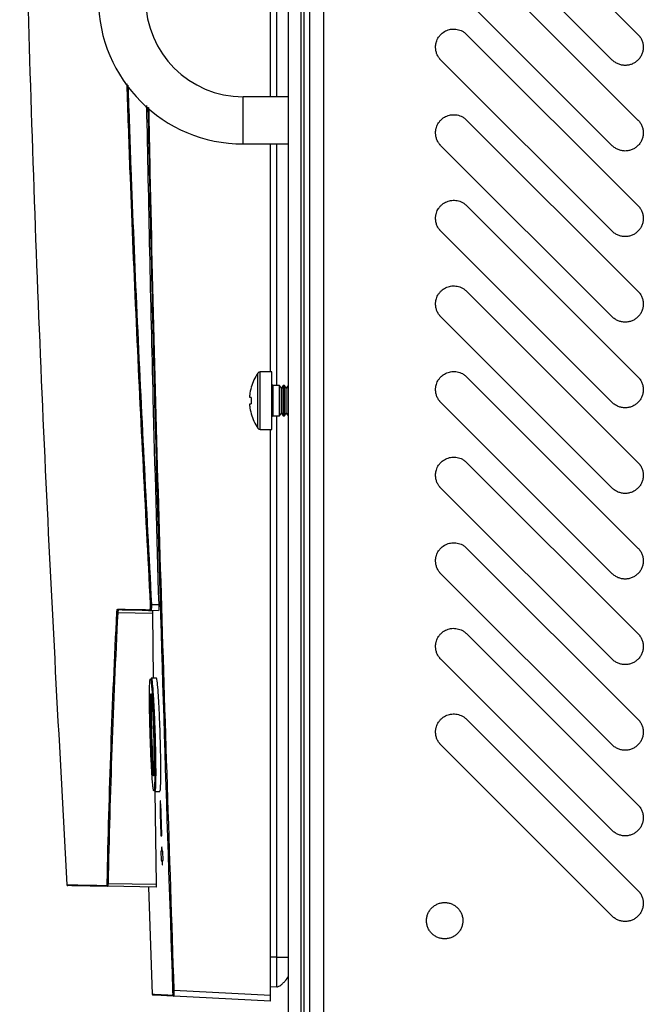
# Model space of a CAD drawing. Header units: millimetres. Extents: x 155473 to 158085, y 111018 to 114514.
# Tile 124 of 181: x 157420 to 157523, y 112404 to 112567. Entities that reach past the tile are written whole.
import ezdxf

# ---------------------------------------------------------------- set-up
doc = ezdxf.new("R2010")
doc.units = ezdxf.units.MM

msp = doc.modelspace()

# ---------------------------------------------------------------- linework, layer by layer
at = {"color": 7, "linetype": 'Continuous', "lineweight": 25}
for p, q in [((157470.25, 113237.12), (157470.25, 112386.87)), ((157464.5, 112376.24), (157464.5, 112827.24)), ((157466.5, 112827.24), (157466.5, 112376.24)), ((157467, 112810.62), (157467, 112384.37)), ((157468, 112386.87), (157468, 112810.62)), ((157461.5, 112554.23), (157461.5, 112681.43)), ((157462.57, 112554.23), (157462.57, 112681.43)), ((157493.88, 112592.82), (157522.16, 112564.54)), ((157517.92, 112560.29), (157489.63, 112588.58)), ((157493.88, 112578.68), (157522.16, 112550.39)), ((157517.92, 112546.15), (157489.63, 112574.44)), ((157493.88, 112564.54), (157522.16, 112536.25)), ((157517.92, 112532.01), (157489.63, 112560.29)), ((157464.5, 112554.23), (157457, 112554.23)), ((157457, 112546.43), (157457, 112554.23)), ((157493.88, 112550.39), (157522.16, 112522.11)), ((157457, 112546.43), (157464.5, 112546.43)), ((157461.5, 112508.79), (157461.5, 112546.43)), ((157462.57, 112506.54), (157462.57, 112546.43)), ((157517.92, 112517.87), (157489.63, 112546.15)), ((157493.88, 112536.25), (157522.16, 112507.97)), ((157517.92, 112503.72), (157489.63, 112532.01)), ((157493.88, 112522.11), (157522.16, 112493.83)), ((157517.92, 112489.58), (157489.63, 112517.87)), ((157459.43, 112499.48), (157459.43, 112508.59)), ((157461.7, 112508.79), (157459.8, 112508.79)), ((157459.8, 112499.29), (157459.8, 112508.79)), ((157461.7, 112499.29), (157461.7, 112508.79)), ((157462.99, 112506.54), (157461.9, 112506.54)), ((157461.9, 112506.54), (157461.9, 112501.54)), ((157463.3, 112506.09), (157462.99, 112506.54)), ((157462.99, 112501.54), (157462.99, 112506.54)), ((157463.62, 112506.54), (157463.3, 112506.09)), ((157463.79, 112506.54), (157463.62, 112506.54)), ((157463.62, 112501.54), (157463.62, 112506.54)), ((157464.1, 112506.09), (157463.79, 112506.54)), ((157463.79, 112501.54), (157463.79, 112506.54)), ((157464.42, 112506.54), (157464.1, 112506.09)), ((157464.5, 112506.54), (157464.42, 112506.54)), ((157464.42, 112501.54), (157464.42, 112506.54)), ((157493.88, 112507.97), (157522.16, 112479.68)), ((157458.07, 112504.55), (157458.07, 112504.94)), ((157458.31, 112506.23), (157458.33, 112506.23)), ((157463.3, 112501.98), (157463.3, 112506.09)), ((157464.1, 112501.98), (157464.1, 112506.09)), ((157458.33, 112504.55), (157458.07, 112504.55)), ((157458.07, 112503.14), (157458.07, 112503.52)), ((157458.07, 112503.52), (157458.33, 112503.52)), ((157517.92, 112475.44), (157489.63, 112503.72)), ((157458.33, 112501.85), (157458.31, 112501.84)), ((157462.99, 112501.54), (157463.3, 112501.98)), ((157463.3, 112501.98), (157463.62, 112501.54)), ((157463.79, 112501.54), (157464.1, 112501.98)), ((157464.1, 112501.98), (157464.42, 112501.54)), ((157461.9, 112501.54), (157462.99, 112501.54)), ((157462.57, 112412.08), (157462.57, 112501.54)), ((157463.62, 112501.54), (157463.79, 112501.54)), ((157464.42, 112501.54), (157464.5, 112501.54)), ((157459.8, 112499.29), (157461.7, 112499.29)), ((157461.5, 112405.83), (157461.5, 112499.29)), ((157493.88, 112493.83), (157522.16, 112465.54)), ((157517.92, 112461.3), (157489.63, 112489.58)), ((157493.88, 112479.68), (157522.16, 112451.4)), ((157517.92, 112447.16), (157489.63, 112475.44)), ((157441.38, 112469.36), (157442.03, 112469.35)), ((157443.04, 112469.33), (157441.72, 112469.36)), ((157441.85, 112470.35), (157443.05, 112470.33)), ((157442.02, 112468.87), (157436.29, 112468.97)), ((157442.02, 112468.87), (157442.15, 112458.21)), ((157493.88, 112465.54), (157522.16, 112437.26)), ((157517.92, 112433.01), (157489.63, 112461.3)), ((157442.67, 112458.21), (157441.82, 112458.21)), ((157493.88, 112451.4), (157522.16, 112423.11)), ((157517.92, 112418.87), (157489.63, 112447.16)), ((157442.39, 112439.46), (157443.25, 112439.46)), ((157442.4, 112439.46), (157442.64, 112424.14)), ((157443.43, 112435.53), (157443.34, 112435.53)), ((157443.43, 112435.53), (157443.47, 112435.53)), ((157443.4, 112429.58), (157443.45, 112428.08)), ((157443.75, 112429.58), (157443.53, 112429.58)), ((157443.8, 112428.08), (157443.75, 112429.58)), ((157443.58, 112428.08), (157443.67, 112428.08)), ((157442.63, 112423.66), (157434.62, 112423.8)), ((157434.69, 112424.28), (157442.64, 112424.14)), ((157441.39, 112423.68), (157441.97, 112405.99)), ((157462.57, 112412.08), (157461.5, 112412.08)), ((157461.5, 112404.83), (157445.53, 112405.67)), ((157445.54, 112406.67), (157461.5, 112405.83)), ((157462.57, 112407.19), (157461.5, 112407.15))]:
    msp.add_line(p, q, dxfattribs=at)
for centre, radius, start, end in [((157457, 112570.33), 23.9, 180, 270), ((157457, 112570.33), 16.1, 180, 270), ((157466, 112504.04), 8, 145.2821, 164.0627), ((157459.8, 112508.34), 0.45, 90, 145.2821), ((157461.9, 112506.74), 0.2, 180, 270), ((157466, 112504.04), 7.98, 164.0849, 173.5192), ((157467.1, 112504.04), 8.79, 176.6394, 183.3606), ((157466, 112504.04), 7.98, 186.4808, 195.9151), ((157466, 112504.04), 8, 195.9373, 214.7179), ((157461.9, 112501.34), 0.2, 90, 180), ((157459.8, 112499.74), 0.45, 214.7179, 270), ((157436.43, 112469.6), 0.149, 182.5024, 268.6176), ((157441.72, 112469.5), 0.148, 182.3335, 268.4217), ((157445.03, 112411.34), 59.1, 93.0816, 93.2213), ((157436.27, 112469.13), 0.159, 213.8543, 274.7815), ((157428.03, 112424.06), 0.15, 184.2374, 269), ((157434.62, 112423.95), 0.149, 183.1392, 268.771), ((157434.67, 112424.43), 0.152, 212.7922, 276.8205), ((157442.11, 112406), 0.15, 182.5837, 267), ((157445.54, 112405.82), 0.15, 181.9695, 266.9776), ((157446.24, 112385.65), 21.03, 91.915, 92.3019)]:
    msp.add_arc(centre, radius, start, end, dxfattribs=at)
for points, knots in [([(157420.11, 112624.72), (157420.61, 112602.53), (157421.64, 112557.76), (157424.23, 112490.86), (157426.68, 112446.18), (157427.89, 112424.06)], [0, 0, 0, 0, 0.331478, 0.669052, 1, 1, 1, 1]), ([(157488.75, 112562.41), (157488.76, 112562.47), (157488.76, 112562.59), (157488.77, 112562.77), (157488.8, 112562.94), (157488.84, 112563.11), (157488.9, 112563.37), (157489.03, 112563.7), (157489.25, 112564.09), (157489.52, 112564.44), (157489.95, 112564.84), (157490.59, 112565.23), (157491.31, 112565.41), (157491.9, 112565.42), (157492.34, 112565.37), (157492.77, 112565.25), (157493.13, 112565.09), (157493.42, 112564.91), (157493.66, 112564.74), (157493.8, 112564.6), (157493.88, 112564.54)], [0, 0, 0, 0, 0.025107, 0.050089, 0.075034, 0.100029, 0.125161, 0.187654, 0.250226, 0.31272, 0.375292, 0.500016, 0.624739, 0.687233, 0.749805, 0.812298, 0.874871, 0.916631, 0.958205, 1, 1, 1, 1]), ([(157522.16, 112564.54), (157522.19, 112564.5), (157522.26, 112564.43), (157522.36, 112564.32), (157522.45, 112564.2), (157522.56, 112564.04), (157522.69, 112563.83), (157522.86, 112563.48), (157523, 112563), (157523.06, 112562.41), (157523, 112561.83), (157522.83, 112561.26), (157522.55, 112560.74), (157522.17, 112560.28), (157521.72, 112559.9), (157521.19, 112559.62), (157520.63, 112559.45), (157520.04, 112559.4), (157519.45, 112559.45), (157518.98, 112559.6), (157518.62, 112559.76), (157518.37, 112559.92), (157518.13, 112560.09), (157517.99, 112560.23), (157517.92, 112560.29)], [0, 0, 0, 0, 0.015651, 0.031272, 0.046901, 0.062574, 0.093823, 0.12513, 0.18761, 0.25009, 0.31257, 0.375049, 0.437529, 0.500009, 0.562489, 0.624969, 0.687449, 0.749929, 0.812409, 0.874889, 0.906137, 0.937444, 0.968707, 1, 1, 1, 1]), ([(157489.63, 112560.29), (157489.6, 112560.33), (157489.53, 112560.4), (157489.43, 112560.51), (157489.34, 112560.63), (157489.23, 112560.79), (157489.1, 112561), (157488.98, 112561.26), (157488.88, 112561.54), (157488.81, 112561.83), (157488.76, 112562.12), (157488.76, 112562.32), (157488.75, 112562.41)], [0, 0, 0, 0, 0.062545, 0.124969, 0.187423, 0.250056, 0.374929, 0.500037, 0.62491, 0.750018, 0.874951, 1, 1, 1, 1]), ([(157441.71, 112470.35), (157441.29, 112478.36), (157440.02, 112502.39), (157438.69, 112531.07), (157437.98, 112551.74), (157437.82, 112556.37)], [0, 0, 0, 0, 0.279502, 0.83851, 1, 1, 1, 1]), ([(157437.97, 112556.15), (157438.13, 112551.6), (157438.83, 112531), (157440.17, 112502.4), (157441.43, 112478.37), (157441.85, 112470.35)], [0, 0, 0, 0, 0.159272, 0.719776, 1, 1, 1, 1]), ([(157441.03, 112552.78), (157441.36, 112536.66), (157441.92, 112509.17), (157442.72, 112481.69), (157443.05, 112470.33)], [0, 0, 0, 0, 0.5867494, 1, 1, 1, 1]), ([(157445.4, 112406.66), (157444.4, 112436.66), (157442.77, 112485.28), (157441.72, 112533.91), (157441.32, 112552.53)], [0, 0, 0, 0, 0.617095, 1, 1, 1, 1]), ([(157441.39, 112552.47), (157441.46, 112548.88), (157441.98, 112522.78), (157443.31, 112474.17), (157444.8, 112429.17), (157445.54, 112406.67)], [0, 0, 0, 0, 0.073848, 0.5369239, 1, 1, 1, 1]), ([(157488.75, 112548.27), (157488.76, 112548.33), (157488.76, 112548.45), (157488.77, 112548.63), (157488.8, 112548.8), (157488.84, 112548.97), (157488.9, 112549.23), (157489.03, 112549.56), (157489.25, 112549.94), (157489.52, 112550.29), (157489.95, 112550.7), (157490.59, 112551.08), (157491.31, 112551.26), (157491.9, 112551.28), (157492.34, 112551.23), (157492.77, 112551.11), (157493.13, 112550.95), (157493.42, 112550.77), (157493.66, 112550.6), (157493.8, 112550.46), (157493.88, 112550.39)], [0, 0, 0, 0, 0.025107, 0.050089, 0.075034, 0.100029, 0.125161, 0.187654, 0.250226, 0.31272, 0.375292, 0.500016, 0.624739, 0.687233, 0.749805, 0.812298, 0.874871, 0.916631, 0.958205, 1, 1, 1, 1]), ([(157522.16, 112550.39), (157522.19, 112550.36), (157522.26, 112550.29), (157522.36, 112550.18), (157522.45, 112550.06), (157522.56, 112549.9), (157522.69, 112549.69), (157522.86, 112549.33), (157523, 112548.86), (157523.06, 112548.27), (157523, 112547.68), (157522.83, 112547.12), (157522.55, 112546.59), (157522.17, 112546.14), (157521.72, 112545.76), (157521.19, 112545.48), (157520.63, 112545.31), (157520.04, 112545.25), (157519.45, 112545.31), (157518.98, 112545.45), (157518.62, 112545.62), (157518.37, 112545.77), (157518.13, 112545.95), (157517.99, 112546.08), (157517.92, 112546.15)], [0, 0, 0, 0, 0.015651, 0.031272, 0.046901, 0.062574, 0.093823, 0.12513, 0.18761, 0.25009, 0.31257, 0.375049, 0.437529, 0.500009, 0.562489, 0.624969, 0.687449, 0.749929, 0.812409, 0.874889, 0.906137, 0.937444, 0.968707, 1, 1, 1, 1]), ([(157489.63, 112546.15), (157489.6, 112546.19), (157489.53, 112546.26), (157489.43, 112546.37), (157489.34, 112546.48), (157489.23, 112546.64), (157489.1, 112546.86), (157488.98, 112547.12), (157488.88, 112547.4), (157488.81, 112547.69), (157488.76, 112547.98), (157488.76, 112548.17), (157488.75, 112548.27)], [0, 0, 0, 0, 0.062545, 0.124969, 0.187423, 0.250056, 0.374929, 0.500037, 0.62491, 0.750018, 0.874951, 1, 1, 1, 1]), ([(157488.75, 112534.13), (157488.76, 112534.19), (157488.76, 112534.31), (157488.77, 112534.48), (157488.8, 112534.66), (157488.84, 112534.83), (157488.9, 112535.09), (157489.03, 112535.42), (157489.25, 112535.8), (157489.52, 112536.15), (157489.95, 112536.56), (157490.59, 112536.94), (157491.31, 112537.12), (157491.9, 112537.14), (157492.34, 112537.08), (157492.77, 112536.97), (157493.13, 112536.81), (157493.42, 112536.63), (157493.66, 112536.45), (157493.8, 112536.32), (157493.88, 112536.25)], [0, 0, 0, 0, 0.0251069, 0.0500891, 0.0750338, 0.1000286, 0.1251605, 0.1876542, 0.2502264, 0.3127201, 0.3752923, 0.5000156, 0.6247389, 0.6872325, 0.7498047, 0.8122984, 0.8748706, 0.9166307, 0.9582051, 1, 1, 1, 1]), ([(157522.16, 112536.25), (157522.19, 112536.22), (157522.26, 112536.15), (157522.36, 112536.03), (157522.45, 112535.92), (157522.56, 112535.76), (157522.69, 112535.55), (157522.86, 112535.19), (157523, 112534.72), (157523.06, 112534.13), (157523, 112533.54), (157522.83, 112532.97), (157522.55, 112532.45), (157522.17, 112532), (157521.72, 112531.62), (157521.19, 112531.34), (157520.63, 112531.17), (157520.04, 112531.11), (157519.45, 112531.17), (157518.98, 112531.31), (157518.62, 112531.48), (157518.37, 112531.63), (157518.13, 112531.81), (157517.99, 112531.94), (157517.92, 112532.01)], [0, 0, 0, 0, 0.015651, 0.031272, 0.046901, 0.062574, 0.093823, 0.12513, 0.18761, 0.25009, 0.31257, 0.375049, 0.437529, 0.500009, 0.562489, 0.624969, 0.687449, 0.749929, 0.812409, 0.874889, 0.906137, 0.937444, 0.968707, 1, 1, 1, 1]), ([(157489.63, 112532.01), (157489.6, 112532.04), (157489.53, 112532.11), (157489.43, 112532.23), (157489.34, 112532.34), (157489.23, 112532.5), (157489.1, 112532.71), (157488.98, 112532.98), (157488.88, 112533.26), (157488.81, 112533.54), (157488.76, 112533.84), (157488.76, 112534.03), (157488.75, 112534.13)], [0, 0, 0, 0, 0.062545, 0.124969, 0.187423, 0.250056, 0.374929, 0.500037, 0.62491, 0.750018, 0.874951, 1, 1, 1, 1]), ([(157488.75, 112519.99), (157488.76, 112520.05), (157488.76, 112520.16), (157488.77, 112520.34), (157488.8, 112520.52), (157488.84, 112520.69), (157488.9, 112520.94), (157489.03, 112521.28), (157489.25, 112521.66), (157489.52, 112522.01), (157489.95, 112522.42), (157490.59, 112522.8), (157491.31, 112522.98), (157491.9, 112523), (157492.34, 112522.94), (157492.77, 112522.82), (157493.13, 112522.66), (157493.42, 112522.49), (157493.66, 112522.31), (157493.8, 112522.18), (157493.88, 112522.11)], [0, 0, 0, 0, 0.025107, 0.050089, 0.075034, 0.100029, 0.125161, 0.187654, 0.250226, 0.31272, 0.375292, 0.500016, 0.624739, 0.687233, 0.749805, 0.812298, 0.874871, 0.916631, 0.958205, 1, 1, 1, 1]), ([(157522.16, 112522.11), (157522.19, 112522.07), (157522.26, 112522), (157522.36, 112521.89), (157522.45, 112521.78), (157522.56, 112521.62), (157522.69, 112521.4), (157522.86, 112521.05), (157523, 112520.58), (157523.06, 112519.99), (157523, 112519.4), (157522.83, 112518.83), (157522.55, 112518.31), (157522.17, 112517.85), (157521.72, 112517.48), (157521.19, 112517.2), (157520.63, 112517.03), (157520.04, 112516.97), (157519.45, 112517.03), (157518.98, 112517.17), (157518.62, 112517.34), (157518.37, 112517.49), (157518.13, 112517.66), (157517.99, 112517.8), (157517.92, 112517.87)], [0, 0, 0, 0, 0.015651, 0.031272, 0.046901, 0.062574, 0.093823, 0.12513, 0.18761, 0.25009, 0.31257, 0.375049, 0.437529, 0.500009, 0.562489, 0.624969, 0.687449, 0.749929, 0.812409, 0.874889, 0.906137, 0.937444, 0.968707, 1, 1, 1, 1]), ([(157489.63, 112517.87), (157489.6, 112517.9), (157489.53, 112517.97), (157489.43, 112518.08), (157489.34, 112518.2), (157489.23, 112518.36), (157489.1, 112518.57), (157488.98, 112518.84), (157488.88, 112519.12), (157488.81, 112519.4), (157488.76, 112519.69), (157488.76, 112519.89), (157488.75, 112519.99)], [0, 0, 0, 0, 0.062545, 0.124969, 0.187423, 0.250056, 0.374929, 0.500037, 0.62491, 0.750018, 0.874951, 1, 1, 1, 1]), ([(157488.75, 112505.85), (157488.76, 112505.9), (157488.76, 112506.02), (157488.77, 112506.2), (157488.8, 112506.37), (157488.84, 112506.55), (157488.9, 112506.8), (157489.03, 112507.13), (157489.25, 112507.52), (157489.52, 112507.87), (157489.95, 112508.27), (157490.59, 112508.66), (157491.31, 112508.84), (157491.9, 112508.85), (157492.34, 112508.8), (157492.77, 112508.68), (157493.13, 112508.52), (157493.42, 112508.34), (157493.66, 112508.17), (157493.8, 112508.03), (157493.88, 112507.97)], [0, 0, 0, 0, 0.025107, 0.050089, 0.075034, 0.100029, 0.125161, 0.187654, 0.250226, 0.31272, 0.375292, 0.500016, 0.624739, 0.687233, 0.749805, 0.812298, 0.874871, 0.916631, 0.958205, 1, 1, 1, 1]), ([(157522.16, 112507.97), (157522.19, 112507.93), (157522.26, 112507.86), (157522.36, 112507.75), (157522.45, 112507.63), (157522.56, 112507.47), (157522.69, 112507.26), (157522.86, 112506.91), (157523, 112506.43), (157523.06, 112505.85), (157523, 112505.26), (157522.83, 112504.69), (157522.55, 112504.17), (157522.17, 112503.71), (157521.72, 112503.34), (157521.19, 112503.06), (157520.63, 112502.88), (157520.04, 112502.83), (157519.45, 112502.88), (157518.98, 112503.03), (157518.62, 112503.2), (157518.37, 112503.35), (157518.13, 112503.52), (157517.99, 112503.66), (157517.92, 112503.72)], [0, 0, 0, 0, 0.015651, 0.031272, 0.046901, 0.062574, 0.093823, 0.12513, 0.18761, 0.25009, 0.31257, 0.375049, 0.437529, 0.500009, 0.562489, 0.624969, 0.687449, 0.749929, 0.812409, 0.874889, 0.906137, 0.937444, 0.968707, 1, 1, 1, 1]), ([(157489.63, 112503.72), (157489.6, 112503.76), (157489.53, 112503.83), (157489.43, 112503.94), (157489.34, 112504.06), (157489.23, 112504.22), (157489.1, 112504.43), (157488.98, 112504.7), (157488.88, 112504.97), (157488.81, 112505.26), (157488.76, 112505.55), (157488.76, 112505.75), (157488.75, 112505.85)], [0, 0, 0, 0, 0.062545, 0.124969, 0.187423, 0.250056, 0.374929, 0.500037, 0.62491, 0.750018, 0.874951, 1, 1, 1, 1]), ([(157488.75, 112491.7), (157488.76, 112491.76), (157488.76, 112491.88), (157488.77, 112492.06), (157488.8, 112492.23), (157488.84, 112492.4), (157488.9, 112492.66), (157489.03, 112492.99), (157489.25, 112493.38), (157489.52, 112493.73), (157489.95, 112494.13), (157490.59, 112494.52), (157491.31, 112494.7), (157491.9, 112494.71), (157492.34, 112494.66), (157492.77, 112494.54), (157493.13, 112494.38), (157493.42, 112494.2), (157493.66, 112494.03), (157493.8, 112493.89), (157493.88, 112493.83)], [0, 0, 0, 0, 0.025107, 0.050089, 0.075034, 0.100029, 0.125161, 0.187654, 0.250226, 0.31272, 0.375292, 0.500016, 0.624739, 0.687233, 0.749805, 0.812298, 0.874871, 0.916631, 0.958205, 1, 1, 1, 1]), ([(157522.16, 112493.83), (157522.19, 112493.79), (157522.26, 112493.72), (157522.36, 112493.61), (157522.45, 112493.49), (157522.56, 112493.33), (157522.69, 112493.12), (157522.86, 112492.77), (157523, 112492.29), (157523.06, 112491.7), (157523, 112491.11), (157522.83, 112490.55), (157522.55, 112490.03), (157522.17, 112489.57), (157521.72, 112489.19), (157521.19, 112488.91), (157520.63, 112488.74), (157520.04, 112488.68), (157519.45, 112488.74), (157518.98, 112488.89), (157518.62, 112489.05), (157518.37, 112489.21), (157518.13, 112489.38), (157517.99, 112489.51), (157517.92, 112489.58)], [0, 0, 0, 0, 0.015651, 0.031272, 0.046901, 0.062574, 0.093823, 0.12513, 0.18761, 0.25009, 0.31257, 0.375049, 0.437529, 0.500009, 0.562489, 0.624969, 0.687449, 0.749929, 0.812409, 0.874889, 0.906137, 0.937444, 0.968707, 1, 1, 1, 1]), ([(157489.63, 112489.58), (157489.6, 112489.62), (157489.53, 112489.69), (157489.43, 112489.8), (157489.34, 112489.92), (157489.23, 112490.08), (157489.1, 112490.29), (157488.98, 112490.55), (157488.88, 112490.83), (157488.81, 112491.12), (157488.76, 112491.41), (157488.76, 112491.61), (157488.75, 112491.7)], [0, 0, 0, 0, 0.062545, 0.124969, 0.187423, 0.250056, 0.374929, 0.500037, 0.62491, 0.750018, 0.874951, 1, 1, 1, 1]), ([(157488.75, 112477.56), (157488.76, 112477.62), (157488.76, 112477.74), (157488.77, 112477.91), (157488.8, 112478.09), (157488.84, 112478.26), (157488.9, 112478.52), (157489.03, 112478.85), (157489.25, 112479.23), (157489.52, 112479.58), (157489.95, 112479.99), (157490.59, 112480.37), (157491.31, 112480.55), (157491.9, 112480.57), (157492.34, 112480.51), (157492.77, 112480.4), (157493.13, 112480.24), (157493.42, 112480.06), (157493.66, 112479.89), (157493.8, 112479.75), (157493.88, 112479.68)], [0, 0, 0, 0, 0.0251069, 0.0500891, 0.0750338, 0.1000286, 0.1251605, 0.1876542, 0.2502264, 0.3127201, 0.3752923, 0.5000156, 0.6247389, 0.6872325, 0.7498047, 0.8122984, 0.8748706, 0.9166307, 0.9582051, 1, 1, 1, 1]), ([(157522.16, 112479.68), (157522.19, 112479.65), (157522.26, 112479.58), (157522.36, 112479.47), (157522.45, 112479.35), (157522.56, 112479.19), (157522.69, 112478.98), (157522.86, 112478.62), (157523, 112478.15), (157523.06, 112477.56), (157523, 112476.97), (157522.83, 112476.41), (157522.55, 112475.88), (157522.17, 112475.43), (157521.72, 112475.05), (157521.19, 112474.77), (157520.63, 112474.6), (157520.04, 112474.54), (157519.45, 112474.6), (157518.98, 112474.74), (157518.62, 112474.91), (157518.37, 112475.06), (157518.13, 112475.24), (157517.99, 112475.37), (157517.92, 112475.44)], [0, 0, 0, 0, 0.015651, 0.031272, 0.046901, 0.062574, 0.093823, 0.12513, 0.18761, 0.25009, 0.31257, 0.375049, 0.437529, 0.500009, 0.562489, 0.624969, 0.687449, 0.749929, 0.812409, 0.874889, 0.906137, 0.937444, 0.968707, 1, 1, 1, 1]), ([(157489.63, 112475.44), (157489.6, 112475.48), (157489.53, 112475.55), (157489.43, 112475.66), (157489.34, 112475.77), (157489.23, 112475.93), (157489.1, 112476.14), (157488.98, 112476.41), (157488.88, 112476.69), (157488.81, 112476.98), (157488.76, 112477.27), (157488.76, 112477.46), (157488.75, 112477.56)], [0, 0, 0, 0, 0.062545, 0.124969, 0.187423, 0.250056, 0.374929, 0.500037, 0.62491, 0.750018, 0.874951, 1, 1, 1, 1]), ([(157436.14, 112469.04), (157436.15, 112469.12), (157436.15, 112469.2), (157436.17, 112469.34), (157436.18, 112469.4), (157436.2, 112469.49), (157436.22, 112469.53), (157436.25, 112469.58), (157436.26, 112469.59), (157436.28, 112469.59)], [0, 0, 0, 0, 0.25, 0.25, 0.5, 0.5, 0.75, 0.75, 1, 1, 1, 1]), ([(157436.43, 112469.45), (157436.41, 112469.45), (157436.39, 112469.44), (157436.36, 112469.4), (157436.35, 112469.36), (157436.32, 112469.28), (157436.31, 112469.23), (157436.3, 112469.11), (157436.29, 112469.04), (157436.29, 112468.97)], [0, 0, 0, 0, 0.25, 0.25, 0.5, 0.5, 0.75, 0.75, 1, 1, 1, 1]), ([(157441.57, 112469.5), (157441.6, 112469.5), (157441.62, 112469.52), (157441.66, 112469.6), (157441.67, 112469.66), (157441.7, 112469.82), (157441.71, 112469.91), (157441.71, 112470.12), (157441.71, 112470.23), (157441.71, 112470.35)], [0, 0, 0, 0, 0.25, 0.25, 0.5, 0.5, 0.75, 0.75, 1, 1, 1, 1]), ([(157441.85, 112470.35), (157441.86, 112470.22), (157441.86, 112470.09), (157441.85, 112469.85), (157441.84, 112469.74), (157441.82, 112469.55), (157441.8, 112469.48), (157441.76, 112469.38), (157441.74, 112469.36), (157441.72, 112469.36)], [0, 0, 0, 0, 0.25, 0.25, 0.5, 0.5, 0.75, 0.75, 1, 1, 1, 1]), ([(157442.03, 112469.35), (157442.03, 112469.35), (157442.03, 112469.34), (157442.02, 112469.3), (157442.02, 112469.26), (157442.02, 112469.18), (157442.02, 112469.13), (157442.02, 112469.01), (157442.02, 112468.94), (157442.02, 112468.87)], [0, 0, 0, 0, 0.25, 0.25, 0.5, 0.5, 0.75, 0.75, 1, 1, 1, 1]), ([(157443.05, 112470.33), (157443.05, 112470.2), (157443.06, 112470.07), (157443.06, 112469.83), (157443.06, 112469.72), (157443.06, 112469.44), (157443.05, 112469.33), (157443.04, 112469.33)], [0, 0, 0, 0, 0.25, 0.25, 0.5, 0.5, 1, 1, 1, 1]), ([(157488.75, 112463.42), (157488.76, 112463.48), (157488.76, 112463.6), (157488.77, 112463.77), (157488.8, 112463.95), (157488.84, 112464.12), (157488.9, 112464.38), (157489.03, 112464.71), (157489.25, 112465.09), (157489.52, 112465.44), (157489.95, 112465.85), (157490.59, 112466.23), (157491.31, 112466.41), (157491.9, 112466.43), (157492.34, 112466.37), (157492.77, 112466.25), (157493.13, 112466.09), (157493.42, 112465.92), (157493.66, 112465.74), (157493.8, 112465.61), (157493.88, 112465.54)], [0, 0, 0, 0, 0.025107, 0.050089, 0.075034, 0.100029, 0.125161, 0.187654, 0.250226, 0.31272, 0.375292, 0.500016, 0.624739, 0.687233, 0.749805, 0.812298, 0.874871, 0.916631, 0.958205, 1, 1, 1, 1]), ([(157522.16, 112465.54), (157522.19, 112465.51), (157522.26, 112465.44), (157522.36, 112465.32), (157522.45, 112465.21), (157522.56, 112465.05), (157522.69, 112464.84), (157522.86, 112464.48), (157523, 112464.01), (157523.06, 112463.42), (157523, 112462.83), (157522.83, 112462.26), (157522.55, 112461.74), (157522.17, 112461.28), (157521.72, 112460.91), (157521.19, 112460.63), (157520.63, 112460.46), (157520.04, 112460.4), (157519.45, 112460.46), (157518.98, 112460.6), (157518.62, 112460.77), (157518.37, 112460.92), (157518.13, 112461.1), (157517.99, 112461.23), (157517.92, 112461.3)], [0, 0, 0, 0, 0.015651, 0.031272, 0.046901, 0.062574, 0.093823, 0.12513, 0.18761, 0.25009, 0.31257, 0.375049, 0.437529, 0.500009, 0.562489, 0.624969, 0.687449, 0.749929, 0.812409, 0.874889, 0.906137, 0.937444, 0.968707, 1, 1, 1, 1]), ([(157489.63, 112461.3), (157489.6, 112461.33), (157489.53, 112461.4), (157489.43, 112461.52), (157489.34, 112461.63), (157489.23, 112461.79), (157489.1, 112462), (157488.98, 112462.27), (157488.88, 112462.55), (157488.81, 112462.83), (157488.76, 112463.12), (157488.76, 112463.32), (157488.75, 112463.42)], [0, 0, 0, 0, 0.062545, 0.124969, 0.187423, 0.250056, 0.374929, 0.500037, 0.62491, 0.750018, 0.874951, 1, 1, 1, 1]), ([(157441.64, 112448.83), (157441.66, 112448.22), (157441.68, 112447.62), (157441.72, 112446.74), (157441.73, 112446.45), (157441.75, 112445.87), (157441.76, 112445.58), (157441.8, 112444.74), (157441.83, 112444.21), (157441.88, 112443.21), (157441.91, 112442.73), (157441.97, 112441.88), (157441.99, 112441.5), (157442.03, 112440.99), (157442.05, 112440.84), (157442.08, 112440.55), (157442.1, 112440.29), (157442.13, 112440.09), (157442.15, 112439.91), (157442.17, 112439.84), (157442.2, 112439.66), (157442.23, 112439.6), (157442.26, 112439.6), (157442.27, 112439.61), (157442.29, 112439.67), (157442.3, 112439.72), (157442.32, 112439.89), (157442.34, 112440.07), (157442.36, 112440.41), (157442.36, 112440.54), (157442.37, 112440.83), (157442.38, 112440.98), (157442.39, 112441.48), (157442.4, 112441.86), (157442.4, 112442.72), (157442.4, 112443.19), (157442.39, 112443.94), (157442.39, 112444.2), (157442.39, 112444.73), (157442.38, 112445.01), (157442.37, 112445.85), (157442.36, 112446.42), (157442.33, 112447.6), (157442.31, 112448.22), (157442.27, 112449.43), (157442.25, 112450.04), (157442.21, 112451.22), (157442.18, 112451.8), (157442.14, 112452.63), (157442.13, 112452.91), (157442.1, 112453.44), (157442.09, 112453.7), (157442.05, 112454.45), (157442.02, 112454.92), (157441.96, 112455.78), (157441.93, 112456.16), (157441.89, 112456.66), (157441.87, 112456.82), (157441.85, 112457.1), (157441.83, 112457.23), (157441.79, 112457.58), (157441.77, 112457.75), (157441.72, 112457.99), (157441.69, 112458.05), (157441.65, 112458.05), (157441.63, 112457.99), (157441.61, 112457.82), (157441.6, 112457.74), (157441.58, 112457.57), (157441.57, 112457.37), (157441.56, 112457.11), (157441.55, 112456.82), (157441.54, 112456.67), (157441.53, 112456.16), (157441.53, 112455.78), (157441.53, 112455.14), (157441.53, 112454.92), (157441.53, 112454.45), (157441.53, 112454.2), (157441.54, 112453.45), (157441.55, 112452.92), (157441.56, 112452.08), (157441.57, 112451.8), (157441.58, 112451.22), (157441.58, 112450.92), (157441.61, 112450.04), (157441.62, 112449.44), (157441.64, 112448.83)], [0, 0, 0, 0, 0.03125, 0.03125, 0.046875, 0.046875, 0.0625, 0.0625, 0.09375, 0.09375, 0.125, 0.125, 0.15625, 0.15625, 0.171875, 0.171875, 0.1875, 0.203125, 0.203125, 0.21875, 0.21875, 0.25, 0.25, 0.265625, 0.265625, 0.28125, 0.28125, 0.3125, 0.3125, 0.328125, 0.328125, 0.34375, 0.34375, 0.375, 0.375, 0.40625, 0.40625, 0.421875, 0.421875, 0.4375, 0.4375, 0.46875, 0.46875, 0.5, 0.5, 0.53125, 0.53125, 0.5625, 0.5625, 0.578125, 0.578125, 0.59375, 0.59375, 0.625, 0.625, 0.65625, 0.65625, 0.671875, 0.671875, 0.6875, 0.6875, 0.71875, 0.71875, 0.75, 0.75, 0.78125, 0.78125, 0.796875, 0.796875, 0.8125, 0.828125, 0.828125, 0.84375, 0.84375, 0.875, 0.875, 0.890625, 0.890625, 0.90625, 0.90625, 0.9375, 0.9375, 0.953125, 0.953125, 0.96875, 0.96875, 1, 1, 1, 1]), ([(157441.82, 112458.09), (157441.84, 112458.12), (157441.88, 112458.25), (157441.99, 112457.39), (157442.14, 112455.58), (157442.29, 112452.94), (157442.4, 112450.23), (157442.48, 112447.46), (157442.54, 112444.75), (157442.56, 112442.11), (157442.52, 112440.3), (157442.46, 112439.42), (157442.41, 112439.54), (157442.39, 112439.58)], [0, 0, 0, 0, 0.036016, 0.143388, 0.250876, 0.358434, 0.46598, 0.533406, 0.640654, 0.747905, 0.855113, 0.962338, 1, 1, 1, 1]), ([(157443.25, 112439.58), (157443.26, 112439.54), (157443.32, 112439.42), (157443.38, 112440.29), (157443.41, 112442.11), (157443.4, 112444.75), (157443.33, 112447.83), (157443.23, 112451.03), (157443.09, 112453.99), (157442.94, 112456.34), (157442.79, 112457.92), (157442.71, 112458.1), (157442.67, 112458.19)], [0, 0, 0, 0, 0.037276, 0.144713, 0.252037, 0.359274, 0.466489, 0.57376, 0.681144, 0.788645, 0.896215, 1, 1, 1, 1]), ([(157442.24, 112442.43), (157442.22, 112442.22), (157442.21, 112442.09), (157442.18, 112442.03), (157442.16, 112442.03), (157442.14, 112442.08), (157442.13, 112442.12), (157442.1, 112442.25), (157442.09, 112442.34), (157442.06, 112442.55), (157442.05, 112442.67), (157442.02, 112442.96), (157442.01, 112443.12), (157441.98, 112443.48), (157441.96, 112443.68), (157441.94, 112444.1), (157441.92, 112444.33), (157441.89, 112444.81), (157441.88, 112445.07), (157441.84, 112445.87), (157441.81, 112446.44), (157441.77, 112447.34), (157441.76, 112447.64), (157441.74, 112448.26), (157441.73, 112448.57), (157441.71, 112449.18), (157441.7, 112449.5), (157441.69, 112450.11), (157441.67, 112450.72), (157441.66, 112451.3), (157441.65, 112451.87), (157441.65, 112452.15), (157441.64, 112452.67), (157441.64, 112452.92), (157441.64, 112453.4), (157441.64, 112453.63), (157441.64, 112454.26), (157441.65, 112454.61), (157441.67, 112455.03), (157441.67, 112455.15), (157441.69, 112455.35), (157441.69, 112455.43), (157441.71, 112455.55), (157441.72, 112455.59), (157441.74, 112455.63), (157441.75, 112455.62), (157441.78, 112455.57), (157441.79, 112455.53), (157441.81, 112455.4), (157441.83, 112455.31), (157441.86, 112455.09), (157441.87, 112454.97), (157441.9, 112454.68), (157441.91, 112454.51), (157441.96, 112453.96), (157441.99, 112453.54), (157442.02, 112453.05)], [0, 0, 0, 0, 0.0625, 0.0625, 0.09375, 0.09375, 0.125, 0.125, 0.15625, 0.15625, 0.1875, 0.1875, 0.21875, 0.21875, 0.25, 0.25, 0.28125, 0.28125, 0.3125, 0.3125, 0.375, 0.375, 0.40625, 0.40625, 0.4375, 0.4375, 0.46875, 0.46875, 0.5, 0.53125, 0.53125, 0.5625, 0.5625, 0.59375, 0.59375, 0.625, 0.625, 0.6875, 0.6875, 0.71875, 0.71875, 0.75, 0.75, 0.78125, 0.78125, 0.8125, 0.8125, 0.84375, 0.84375, 0.875, 0.875, 0.90625, 0.90625, 0.9375, 0.9375, 1, 1, 1, 1]), ([(157441.84, 112455.13), (157441.83, 112455.04), (157441.8, 112454.78), (157441.79, 112453.59), (157441.8, 112451.76), (157441.85, 112449.57), (157441.92, 112447.3), (157442.02, 112445.22), (157442.13, 112443.49), (157442.2, 112442.87), (157442.23, 112442.55)], [0, 0, 0, 0, 0.06773, 0.200908, 0.333824, 0.466941, 0.5999, 0.733245, 0.866478, 1, 1, 1, 1]), ([(157442.02, 112453.05), (157442.04, 112452.62), (157442.07, 112452.16), (157442.1, 112451.43), (157442.11, 112451.18), (157442.13, 112450.67), (157442.14, 112450.41), (157442.16, 112449.88), (157442.17, 112449.62), (157442.19, 112449.08), (157442.2, 112448.81), (157442.23, 112448), (157442.24, 112447.47), (157442.25, 112446.7), (157442.26, 112446.44), (157442.27, 112445.94), (157442.27, 112445.7), (157442.28, 112445.24), (157442.28, 112445.01), (157442.28, 112444.58), (157442.28, 112444.37), (157442.28, 112443.78), (157442.27, 112443.44), (157442.26, 112443), (157442.26, 112442.86), (157442.25, 112442.62), (157442.24, 112442.52), (157442.24, 112442.43)], [0, 0, 0, 0, 0.125, 0.125, 0.1875, 0.1875, 0.25, 0.25, 0.3125, 0.3125, 0.375, 0.375, 0.5, 0.5, 0.5625, 0.5625, 0.625, 0.625, 0.6875, 0.6875, 0.75, 0.75, 0.875, 0.875, 0.9375, 0.9375, 1, 1, 1, 1]), ([(157488.75, 112449.28), (157488.76, 112449.34), (157488.76, 112449.45), (157488.77, 112449.63), (157488.8, 112449.8), (157488.84, 112449.98), (157488.9, 112450.23), (157489.03, 112450.56), (157489.25, 112450.95), (157489.52, 112451.3), (157489.95, 112451.71), (157490.59, 112452.09), (157491.31, 112452.27), (157491.9, 112452.28), (157492.34, 112452.23), (157492.77, 112452.11), (157493.13, 112451.95), (157493.42, 112451.78), (157493.66, 112451.6), (157493.8, 112451.47), (157493.88, 112451.4)], [0, 0, 0, 0, 0.025107, 0.050089, 0.075034, 0.100029, 0.125161, 0.187654, 0.250226, 0.31272, 0.375292, 0.500016, 0.624739, 0.687233, 0.749805, 0.812298, 0.874871, 0.916631, 0.958205, 1, 1, 1, 1]), ([(157522.16, 112451.4), (157522.19, 112451.36), (157522.26, 112451.29), (157522.36, 112451.18), (157522.45, 112451.07), (157522.56, 112450.9), (157522.69, 112450.69), (157522.86, 112450.34), (157523, 112449.87), (157523.06, 112449.28), (157523, 112448.69), (157522.83, 112448.12), (157522.55, 112447.6), (157522.17, 112447.14), (157521.72, 112446.77), (157521.19, 112446.49), (157520.63, 112446.32), (157520.04, 112446.26), (157519.45, 112446.32), (157518.98, 112446.46), (157518.62, 112446.63), (157518.37, 112446.78), (157518.13, 112446.95), (157517.99, 112447.09), (157517.92, 112447.16)], [0, 0, 0, 0, 0.015651, 0.031272, 0.046901, 0.062574, 0.093823, 0.12513, 0.18761, 0.25009, 0.31257, 0.375049, 0.437529, 0.500009, 0.562489, 0.624969, 0.687449, 0.749929, 0.812409, 0.874889, 0.906137, 0.937444, 0.968707, 1, 1, 1, 1]), ([(157489.63, 112447.16), (157489.6, 112447.19), (157489.53, 112447.26), (157489.43, 112447.37), (157489.34, 112447.49), (157489.23, 112447.65), (157489.1, 112447.86), (157488.98, 112448.13), (157488.88, 112448.4), (157488.81, 112448.69), (157488.76, 112448.98), (157488.76, 112449.18), (157488.75, 112449.28)], [0, 0, 0, 0, 0.062545, 0.124969, 0.187423, 0.250056, 0.374929, 0.500037, 0.62491, 0.750018, 0.874951, 1, 1, 1, 1]), ([(157443.29, 112437.94), (157443.28, 112437.9), (157443.28, 112437.82), (157443.27, 112437.61), (157443.27, 112437.53), (157443.27, 112437.35), (157443.26, 112437.25), (157443.27, 112437.03), (157443.27, 112436.91), (157443.27, 112436.66), (157443.27, 112436.53), (157443.28, 112436.26), (157443.28, 112436.12), (157443.29, 112435.83), (157443.29, 112435.68), (157443.3, 112435.53)], [0, 0, 0, 0, 0.25, 0.25, 0.375, 0.375, 0.5, 0.5, 0.625, 0.625, 0.75, 0.75, 0.875, 0.875, 1, 1, 1, 1]), ([(157443.47, 112435.53), (157443.46, 112435.8), (157443.44, 112436.35), (157443.4, 112437.08), (157443.36, 112437.62), (157443.33, 112437.93), (157443.31, 112437.93), (157443.3, 112437.92)], [0, 0, 0, 0, 0.214817, 0.429628, 0.644586, 0.859623, 1, 1, 1, 1]), ([(157443.34, 112435.53), (157443.33, 112435.57), (157443.33, 112435.65), (157443.33, 112435.77), (157443.33, 112435.88), (157443.32, 112435.99), (157443.32, 112436.09), (157443.32, 112436.19), (157443.32, 112436.28), (157443.32, 112436.37), (157443.32, 112436.55), (157443.32, 112436.76), (157443.34, 112436.86), (157443.36, 112436.78), (157443.38, 112436.53), (157443.4, 112436.22), (157443.41, 112435.97), (157443.42, 112435.74), (157443.42, 112435.6), (157443.43, 112435.53)], [0, 0, 0, 0, 0.029142, 0.057973, 0.086492, 0.114701, 0.1426, 0.170189, 0.197469, 0.224439, 0.251101, 0.372035, 0.50036, 0.602838, 0.749572, 0.82553, 0.892595, 0.950755, 1, 1, 1, 1]), ([(157522.16, 112437.26), (157522.19, 112437.22), (157522.26, 112437.15), (157522.36, 112437.04), (157522.45, 112436.92), (157522.56, 112436.76), (157522.69, 112436.55), (157522.86, 112436.2), (157523, 112435.72), (157523.06, 112435.14), (157523, 112434.55), (157522.83, 112433.98), (157522.55, 112433.46), (157522.17, 112433), (157521.72, 112432.62), (157521.19, 112432.35), (157520.63, 112432.17), (157520.04, 112432.12), (157519.45, 112432.17), (157518.98, 112432.32), (157518.62, 112432.48), (157518.37, 112432.64), (157518.13, 112432.81), (157517.99, 112432.95), (157517.92, 112433.01)], [0, 0, 0, 0, 0.0156515, 0.0312725, 0.0469009, 0.0625743, 0.0938228, 0.1251299, 0.1876098, 0.2500897, 0.3125696, 0.3750495, 0.4375294, 0.5000093, 0.5624892, 0.6249691, 0.687449, 0.7499289, 0.8124087, 0.8748886, 0.9061371, 0.9374442, 0.9687075, 1, 1, 1, 1]), ([(157443.62, 112429.58), (157443.62, 112429.7), (157443.61, 112429.8), (157443.6, 112429.98), (157443.59, 112430.06), (157443.58, 112430.19), (157443.57, 112430.25), (157443.56, 112430.31), (157443.56, 112430.33), (157443.55, 112430.33), (157443.54, 112430.31), (157443.54, 112430.25), (157443.53, 112430.2), (157443.53, 112430.07), (157443.53, 112429.98), (157443.53, 112429.8), (157443.53, 112429.7), (157443.53, 112429.58)], [0, 0, 0, 0, 0.125, 0.125, 0.25, 0.25, 0.375, 0.375, 0.5, 0.5, 0.625, 0.625, 0.75, 0.75, 0.875, 0.875, 1, 1, 1, 1]), ([(157443.58, 112428.08), (157443.59, 112427.97), (157443.59, 112427.86), (157443.6, 112427.68), (157443.61, 112427.6), (157443.62, 112427.47), (157443.63, 112427.42), (157443.64, 112427.35), (157443.64, 112427.33), (157443.65, 112427.33), (157443.66, 112427.35), (157443.66, 112427.42), (157443.67, 112427.47), (157443.67, 112427.6), (157443.67, 112427.68), (157443.67, 112427.86), (157443.67, 112427.97), (157443.67, 112428.08)], [0, 0, 0, 0, 0.125, 0.125, 0.25, 0.25, 0.375, 0.375, 0.5, 0.5, 0.625, 0.625, 0.75, 0.75, 0.875, 0.875, 1, 1, 1, 1]), ([(157427.89, 112424.06), (157427.89, 112424.06), (157427.88, 112424.06), (157427.89, 112424.06), (157427.9, 112424.06), (157428.09, 112424.05), (157428.82, 112424.04), (157430.34, 112424.01), (157432.23, 112423.98), (157433.72, 112423.95), (157434.47, 112423.94)], [0, 0, 0, 0, 0.008836, 0.016283, 0.046071, 0.165227, 0.40356, 0.642131, 0.821014, 1, 1, 1, 1]), ([(157434.62, 112423.8), (157433.61, 112423.82), (157431.59, 112423.85), (157429.56, 112423.89), (157428.38, 112423.91), (157427.9, 112423.92), (157428.04, 112423.91), (157428.04, 112423.91)], [0, 0, 0, 0, 0.247251, 0.494504, 0.742835, 0.991165, 1, 1, 1, 1]), ([(157434.47, 112423.94), (157434.48, 112423.94), (157434.49, 112423.95), (157434.51, 112423.99), (157434.51, 112424.01), (157434.53, 112424.12), (157434.54, 112424.22), (157434.54, 112424.35)], [0, 0, 0, 0, 0.25, 0.25, 0.5, 0.5, 1, 1, 1, 1]), ([(157434.69, 112424.28), (157434.69, 112424.21), (157434.68, 112424.14), (157434.68, 112424.02), (157434.67, 112423.97), (157434.66, 112423.89), (157434.65, 112423.85), (157434.63, 112423.81), (157434.63, 112423.8), (157434.62, 112423.8)], [0, 0, 0, 0, 0.25, 0.25, 0.5, 0.5, 0.75, 0.75, 1, 1, 1, 1]), ([(157442.64, 112424.14), (157442.64, 112424.07), (157442.64, 112424), (157442.64, 112423.88), (157442.64, 112423.83), (157442.64, 112423.75), (157442.64, 112423.71), (157442.64, 112423.67), (157442.63, 112423.66), (157442.63, 112423.66)], [0, 0, 0, 0, 0.25, 0.25, 0.5, 0.5, 0.75, 0.75, 1, 1, 1, 1]), ([(157522.16, 112423.11), (157522.19, 112423.08), (157522.26, 112423.01), (157522.36, 112422.9), (157522.45, 112422.78), (157522.56, 112422.62), (157522.69, 112422.41), (157522.86, 112422.05), (157523, 112421.58), (157523.06, 112420.99), (157523, 112420.4), (157522.83, 112419.84), (157522.55, 112419.32), (157522.17, 112418.86), (157521.72, 112418.48), (157521.19, 112418.2), (157520.63, 112418.03), (157520.04, 112417.97), (157519.45, 112418.03), (157518.98, 112418.18), (157518.62, 112418.34), (157518.37, 112418.49), (157518.13, 112418.67), (157517.99, 112418.8), (157517.92, 112418.87)], [0, 0, 0, 0, 0.015651, 0.031272, 0.046901, 0.062574, 0.093823, 0.12513, 0.18761, 0.25009, 0.31257, 0.375049, 0.437529, 0.500009, 0.562489, 0.624969, 0.687449, 0.749929, 0.812409, 0.874889, 0.906137, 0.937444, 0.968707, 1, 1, 1, 1]), ([(157487.25, 112418.12), (157487.25, 112418.17), (157487.26, 112418.27), (157487.27, 112418.41), (157487.29, 112418.56), (157487.32, 112418.75), (157487.38, 112418.99), (157487.51, 112419.36), (157487.74, 112419.8), (157488.12, 112420.25), (157488.58, 112420.63), (157489.1, 112420.91), (157489.67, 112421.08), (157490.25, 112421.14), (157490.84, 112421.08), (157491.41, 112420.91), (157491.93, 112420.63), (157492.39, 112420.25), (157492.76, 112419.8), (157493, 112419.36), (157493.13, 112418.99), (157493.2, 112418.71), (157493.25, 112418.41), (157493.25, 112418.22), (157493.25, 112418.12)], [0, 0, 0, 0, 0.015651, 0.031272, 0.046901, 0.062574, 0.093823, 0.12513, 0.18761, 0.25009, 0.31257, 0.375049, 0.437529, 0.500009, 0.562489, 0.624969, 0.687449, 0.749929, 0.812409, 0.874889, 0.906137, 0.937444, 0.968707, 1, 1, 1, 1]), ([(157493.25, 112418.12), (157493.25, 112418.07), (157493.25, 112417.97), (157493.24, 112417.83), (157493.22, 112417.68), (157493.19, 112417.49), (157493.13, 112417.25), (157493, 112416.88), (157492.76, 112416.44), (157492.39, 112415.99), (157491.93, 112415.61), (157491.41, 112415.33), (157490.84, 112415.16), (157490.25, 112415.1), (157489.67, 112415.16), (157489.1, 112415.33), (157488.58, 112415.61), (157488.12, 112415.99), (157487.74, 112416.44), (157487.51, 112416.88), (157487.38, 112417.25), (157487.31, 112417.53), (157487.26, 112417.83), (157487.26, 112418.02), (157487.25, 112418.12)], [0, 0, 0, 0, 0.015651, 0.031272, 0.046901, 0.062574, 0.093823, 0.12513, 0.18761, 0.25009, 0.31257, 0.375049, 0.437529, 0.500009, 0.562489, 0.624969, 0.687449, 0.749929, 0.812409, 0.874889, 0.906137, 0.937444, 0.968707, 1, 1, 1, 1]), ([(157462.57, 112407.19), (157462.57, 112407.19), (157462.57, 112407.32), (157462.57, 112407.81), (157462.57, 112408.17), (157462.57, 112409.08), (157462.57, 112409.62), (157462.57, 112410.8), (157462.57, 112411.44), (157462.57, 112412.08)], [0, 0, 0, 0, 0.25, 0.25, 0.5, 0.5, 0.75, 0.75, 1, 1, 1, 1]), ([(157462.57, 112412.08), (157462.62, 112412.08), (157462.68, 112412.08), (157462.83, 112412.08), (157462.92, 112412.08), (157463.13, 112412.08), (157463.25, 112412.08), (157463.5, 112412.08), (157463.63, 112412.08), (157463.88, 112412.08), (157464, 112412.08), (157464.2, 112412.08), (157464.28, 112412.08), (157464.4, 112412.08), (157464.44, 112412.08), (157464.49, 112412.08), (157464.5, 112412.08), (157464.5, 112412.08)], [0, 0, 0, 0, 0.125, 0.125, 0.25, 0.25, 0.375, 0.375, 0.5, 0.5, 0.625, 0.625, 0.75, 0.75, 0.875, 0.875, 1, 1, 1, 1]), ([(157462.57, 112407.19), (157462.62, 112407.19), (157462.68, 112407.2), (157462.83, 112407.26), (157462.92, 112407.3), (157463.13, 112407.44), (157463.25, 112407.52), (157463.5, 112407.73), (157463.63, 112407.85), (157463.88, 112408.11), (157464, 112408.25), (157464.2, 112408.5), (157464.28, 112408.63), (157464.4, 112408.84), (157464.44, 112408.93), (157464.49, 112409.08), (157464.5, 112409.14), (157464.5, 112409.19)], [0, 0, 0, 0, 0.125, 0.125, 0.25, 0.25, 0.375, 0.375, 0.5, 0.5, 0.625, 0.625, 0.75, 0.75, 0.875, 0.875, 1, 1, 1, 1]), ([(157441.97, 112405.99), (157441.97, 112405.99), (157441.85, 112406), (157442.4, 112405.97), (157443.67, 112405.9), (157444.82, 112405.84), (157445.39, 112405.81)], [0, 0, 0, 0, 0.0113842, 0.4561677, 0.7280661, 1, 1, 1, 1]), ([(157445.53, 112405.67), (157445.01, 112405.7), (157443.96, 112405.75), (157442.91, 112405.81), (157442.29, 112405.84), (157442.04, 112405.85), (157442.11, 112405.85), (157442.11, 112405.85)], [0, 0, 0, 0, 0.247101, 0.494201, 0.741409, 0.988616, 1, 1, 1, 1]), ([(157445.39, 112405.81), (157445.4, 112405.81), (157445.4, 112405.83), (157445.41, 112405.92), (157445.41, 112405.98), (157445.41, 112406.22), (157445.41, 112406.44), (157445.4, 112406.66)], [0, 0, 0, 0, 0.25, 0.25, 0.5, 0.5, 1, 1, 1, 1]), ([(157445.54, 112406.67), (157445.55, 112406.4), (157445.55, 112406.14), (157445.55, 112405.87), (157445.55, 112405.79), (157445.54, 112405.69), (157445.54, 112405.67), (157445.53, 112405.67)], [0, 0, 0, 0, 0.5, 0.5, 0.75, 0.75, 1, 1, 1, 1]), ([(157461.5, 112404.83), (157461.5, 112404.83), (157461.5, 112404.83), (157461.5, 112404.85), (157461.5, 112404.88), (157461.5, 112404.91), (157461.5, 112404.95), (157461.5, 112405), (157461.5, 112405.06), (157461.5, 112405.14), (157461.5, 112405.27), (157461.5, 112405.44), (157461.5, 112405.63), (157461.5, 112405.76), (157461.5, 112405.83)], [0, 0, 0, 0, 0.065569, 0.130266, 0.194095, 0.257058, 0.319158, 0.380396, 0.440777, 0.500302, 0.620067, 0.743258, 0.869896, 1, 1, 1, 1])]:
    msp.add_open_spline(points, degree=3, knots=knots, dxfattribs=at)
for points in [[(157436.28, 112469.59), (157437.87, 112469.56), (157439.63, 112469.53), (157441.57, 112469.5)], [(157441.72, 112469.36), (157439.78, 112469.39), (157438.01, 112469.42), (157436.43, 112469.45)], [(157434.54, 112424.35), (157434.86, 112439.25), (157435.39, 112454.15), (157436.14, 112469.04)], [(157436.29, 112468.97), (157435.53, 112454.08), (157435, 112439.18), (157434.69, 112424.28)], [(157443.3, 112435.53), (157443.33, 112434.4), (157443.37, 112433.26), (157443.41, 112432.13)], [(157443.58, 112432.13), (157443.54, 112433.26), (157443.5, 112434.4), (157443.47, 112435.53)], [(157443.41, 112432.13), (157443.46, 112432.13), (157443.52, 112432.13), (157443.58, 112432.13)], [(157443.53, 112429.58), (157443.49, 112429.58), (157443.44, 112429.58), (157443.4, 112429.58)], [(157443.75, 112429.58), (157443.71, 112429.58), (157443.67, 112429.58), (157443.62, 112429.58)], [(157443.45, 112428.08), (157443.49, 112428.08), (157443.54, 112428.08), (157443.58, 112428.08)], [(157443.67, 112428.08), (157443.71, 112428.08), (157443.76, 112428.08), (157443.8, 112428.08)]]:
    msp.add_open_spline(points, degree=3, dxfattribs=at)

doc.saveas('drawing.dxf')
